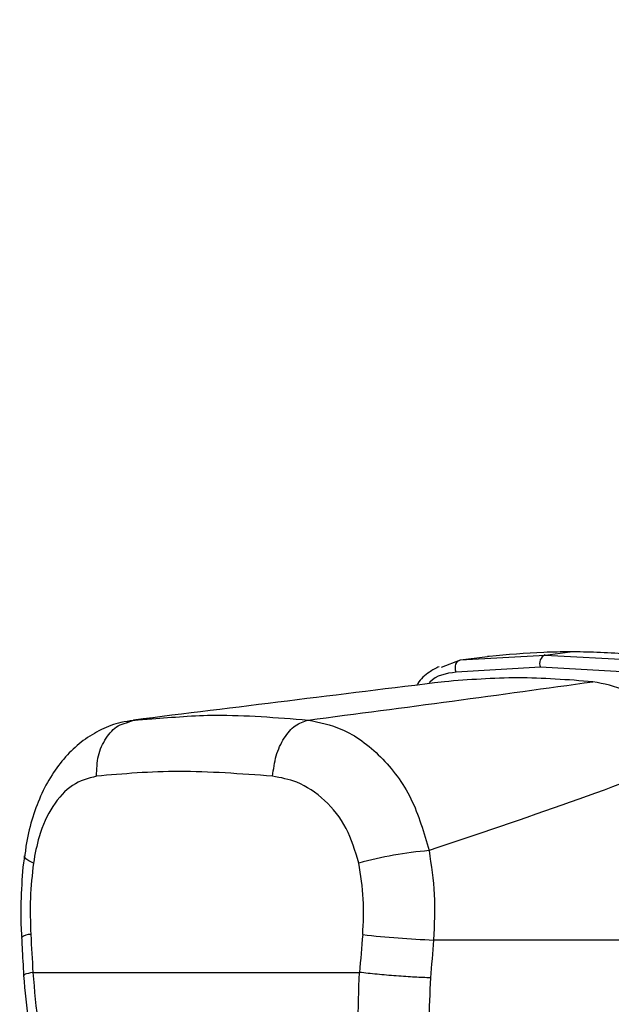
# Paper-space layout '2.5M DUO In-Ground Anchor' of a CAD drawing. Header units: millimetres. Extents: x 20 to 19291, y 40 to 15516.
# Tile 18 of 105: x 6685 to 6768, y 5854 to 5994. Entities that reach past the tile are written whole.
import ezdxf

# ---------------------------------------------------------------- set-up
doc = ezdxf.new("R2010")
doc.units = ezdxf.units.MM
doc.layers.add('COMPONENT_GEOMETRY', color=7, linetype='Continuous')
doc.styles.add('SLDTEXTSTYLE1', font='TXT', dxfattribs={"width": 0.75})
doc.dimstyles.new('SLDDIMSTYLE0', dxfattribs={"dimtxt": 150, "dimasz": 6.604, "dimexe": 0, "dimexo": 0.0625, "dimgap": 37.5, "dimtad": 0, "dimtih": 1, "dimtoh": 1, "dimdec": 0, "dimlfac": 0.5, "dimrnd": 1e-09, "dimzin": 12, "dimdsep": 46, "dimtxsty": 'SLDTEXTSTYLE1', "dimsah": 1, "dimcen": 0.09, "dimadec": 0, "dimazin": 3, "dimtfac": 1, "dimtdec": 0, "dimtofl": 0, "dimtmove": 0, "dimatfit": 3, "dimfxl": 1, "dimfrac": 2, "dimtolj": 1, "dimtzin": 12, "dimarcsym": 0})

# ---------------------------------------------------------------- blocks, each defined once
blk = doc.blocks.new('_D_16')
at = {"layer": 'COMPONENT_GEOMETRY', "color": 7, "ltscale": 2}
for p, q in [((6776.46, 7959.49), (1060.72, 7959.49)), ((1067.07, 7959.49), (1067.07, 5158.05)), ((1067.07, 2118.49), (1067.07, 4919.93)), ((6716.69, 2118.49), (1060.72, 2118.49))]:
    blk.add_line(p, q, dxfattribs=at)
for points in [[(1067.07, 7959.49), (1066.05, 7952.89), (1068.08, 7952.89)], [(1067.07, 2118.49), (1068.08, 2125.1), (1066.05, 2125.1)]]:
    blk.add_solid(points, dxfattribs=at)
at = {"layer": 'COMPONENT_GEOMETRY', "color": 7, "ltscale": 2, "insert": (845.4, 5113.29), "char_height": 150, "attachment_point": 1, "style": 'SLDTEXTSTYLE1'}
blk.add_mtext('2921', dxfattribs=at)

psp = doc.layouts.new('2.5M DUO In-Ground Anchor')

# ---------------------------------------------------------------- linework, layer by layer
at = {"color": 7, "linetype": 'Continuous', "lineweight": 25, "ltscale": 2}
for p, q in [((6758.98, 5903.87), (6762.51, 5904.31)), ((6744.28, 5902.14), (6747, 5903.17)), ((6747, 5903.17), (6758.98, 5903.87)), ((6747, 5903.17), (6750.79, 5903.64)), ((6750.87, 5903.65), (6750.79, 5903.64)), ((6751.06, 5903.67), (6750.87, 5903.65)), ((6758.98, 5903.87), (6771.44, 5903.17)), ((6758.29, 5902.16), (6746.38, 5901.45)), ((6770.68, 5901.45), (6758.29, 5902.16)), ((6703.54, 5894.97), (6699.68, 5894.42)), ((6699.71, 5894.29), (6700.73, 5894.67)), ((6700.73, 5894.67), (6703.33, 5894.82)), ((6743.18, 5863.56), (6800.02, 5863.56)), ((6686.49, 5858.97), (6732.69, 5858.97))]:
    psp.add_line(p, q, dxfattribs=at)
at = {"color": 7, "linetype": 'Continuous', "lineweight": 25, "ltscale": 2, "flags": 128}
psp.add_lwpolyline([(6746.38, 5901.45), (6746.29, 5901.73), (6746.26, 5902.01), (6746.27, 5902.3), (6746.34, 5902.57), (6746.45, 5902.8), (6746.61, 5902.99), (6746.79, 5903.11), (6747, 5903.17)], dxfattribs=at)
at = {"color": 8, "linetype": 'Continuous', "lineweight": 25, "ltscale": 2, "flags": 128}
psp.add_lwpolyline([(6686.56, 5874.44), (6685.92, 5874.75), (6685.5, 5875.05), (6685.3, 5875.33), (6685.29, 5875.44)], dxfattribs=at)
at = {"color": 7, "linetype": 'Continuous', "lineweight": 25, "ltscale": 4}
for centre, radius, start, end in [((6759.44, 5902.69), 1.27, 111.1584, 204.8815), ((6747.09, 5821.48), 54.91, 94.7603, 105.3104), ((6747.84, 5989.96), 126.49, 263.3328, 267.8895)]:
    psp.add_arc(centre, radius, start, end, dxfattribs=at)
at = {"color": 8, "linetype": 'Continuous', "lineweight": 25, "ltscale": 4}
psp.add_arc((6686.08, 5862.46), 1.87, 86.7467, 129.7795, dxfattribs=at)
at = {"color": 7, "linetype": 'Continuous', "lineweight": 25, "ltscale": 4}
for centre, major_axis, ratio, start_param, end_param in [((6823.47, 5537.44), (-116.8, 1617.42), 0.071472, 1.362135, 1.365514), ((6823.47, 5537.44), (116.8, 1617.42), 0.071472, 1.372457, 1.375836), ((6829.1, 5536.67), (111.06, 1617.42), 0.068026, 1.371967, 1.375346)]:
    psp.add_ellipse(centre, major_axis=major_axis, ratio=ratio, start_param=start_param, end_param=end_param, dxfattribs=at)
at = {"color": 7, "linetype": 'Continuous', "lineweight": 25, "ltscale": 2}
for points, knots in [([(6762.51, 5904.31), (6761.26, 5904.3), (6757.38, 5904.26), (6753.61, 5903.91), (6751.06, 5903.67)], [0, 0, 0, 0, 0.32125, 1, 1, 1, 1]), ([(6774.41, 5903.67), (6771.69, 5903.91), (6767.67, 5904.26), (6763.77, 5904.3), (6762.51, 5904.31)], [0, 0, 0, 0, 0.67875, 1, 1, 1, 1]), ([(6743.98, 5902.22), (6743.5, 5901.98), (6742.34, 5901.39), (6741.29, 5900.43), (6740.87, 5899.69), (6740.83, 5899.62)], [0, 0, 0, 0, 0.385438, 0.944369, 1, 1, 1, 1]), ([(6744.71, 5900.09), (6737.27, 5899.18), (6722.38, 5897.35), (6707.95, 5895.56), (6700.73, 5894.67)], [0, 0, 0, 0, 0.499853, 1, 1, 1, 1]), ([(6725.42, 5894.67), (6732.27, 5895.56), (6745.95, 5897.35), (6759.13, 5899.18), (6765.72, 5900.09)], [0, 0, 0, 0, 0.4998773, 1, 1, 1, 1]), ([(6765.72, 5900.09), (6762.17, 5900.36), (6755.04, 5900.9), (6748.16, 5900.37), (6744.71, 5900.09)], [0, 0, 0, 0, 0.498544, 1, 1, 1, 1]), ([(6781.21, 5889.96), (6779.53, 5891.83), (6776.16, 5895.58), (6770.72, 5899.08), (6767.28, 5899.78), (6765.72, 5900.09)], [0, 0, 0, 0, 0.353351, 0.707215, 1, 1, 1, 1]), ([(6700.71, 5894.59), (6700.12, 5894.52), (6698.54, 5894.35), (6696.12, 5893.38), (6693.56, 5891.84), (6691.29, 5889.77), (6689.33, 5887.27), (6687.68, 5884.32), (6686.41, 5880.97), (6685.62, 5877.97), (6685.41, 5876.06), (6685.34, 5875.43)], [0, 0, 0, 0, 0.069967, 0.185826, 0.30284, 0.420414, 0.542004, 0.669637, 0.800821, 0.934309, 1, 1, 1, 1]), ([(6720.4, 5886.73), (6720.53, 5887.71), (6720.78, 5889.67), (6721.96, 5892.2), (6723.56, 5894.07), (6724.8, 5894.47), (6725.42, 5894.67)], [0, 0, 0, 0, 0.250001, 0.500002, 0.750002, 1, 1, 1, 1]), ([(6725.42, 5894.67), (6727.03, 5894.34), (6730.66, 5893.59), (6735.84, 5889.78), (6740.35, 5883.81), (6741.8, 5878.74), (6742.53, 5876.2)], [0, 0, 0, 0, 0.208695, 0.473318, 0.736591, 1, 1, 1, 1]), ([(6781.21, 5889.96), (6775.08, 5887.65), (6762.81, 5883.03), (6749.29, 5878.48), (6742.53, 5876.2)], [0, 0, 0, 0, 0.499285, 1, 1, 1, 1]), ([(6720.4, 5886.73), (6715.89, 5887.06), (6706.92, 5887.72), (6699.28, 5887.06), (6695.48, 5886.73)], [0, 0, 0, 0, 0.502298, 1, 1, 1, 1]), ([(6695.48, 5886.73), (6694.32, 5886.42), (6692.01, 5885.79), (6689.2, 5882.69), (6687.34, 5878.73), (6686.79, 5875.71), (6686.56, 5874.44)], [0, 0, 0, 0, 0.273074, 0.542989, 0.807447, 1, 1, 1, 1]), ([(6732.59, 5874.44), (6732.08, 5876.14), (6731.07, 5879.56), (6727.85, 5883.52), (6724.14, 5886.03), (6721.55, 5886.51), (6720.4, 5886.73)], [0, 0, 0, 0, 0.2578164, 0.5195243, 0.7870051, 1, 1, 1, 1]), ([(6742.53, 5876.2), (6742.84, 5874.14), (6743.48, 5869.96), (6743.28, 5865.71), (6743.18, 5863.56)], [0, 0, 0, 0, 0.4934854, 1, 1, 1, 1]), ([(6685.31, 5875.45), (6685.28, 5875.32), (6685, 5873.59), (6684.82, 5870.14), (6684.73, 5866.39), (6684.88, 5864.32), (6684.91, 5863.89)], [0, 0, 0, 0, 0.034799, 0.46182, 0.890195, 1, 1, 1, 1]), ([(6686.56, 5874.44), (6686.38, 5872.8), (6686.02, 5869.45), (6686.13, 5866.05), (6686.19, 5864.33)], [0, 0, 0, 0, 0.4927204, 1, 1, 1, 1]), ([(6733.15, 5864.33), (6733.24, 5866), (6733.41, 5869.4), (6732.86, 5872.75), (6732.59, 5874.44)], [0, 0, 0, 0, 0.492692, 1, 1, 1, 1]), ([(6684.88, 5863.89), (6684.91, 5863.45), (6685, 5861.66), (6685.1, 5859.87), (6685.17, 5858.54)], [0, 0, 0, 0, 0.249931, 1, 1, 1, 1]), ([(6685.17, 5858.54), (6685.36, 5856.29), (6685.71, 5852.15), (6686.87, 5846.51), (6688.14, 5841.97), (6689.37, 5838.49), (6690.48, 5835.77), (6691.93, 5832.63), (6694.26, 5828.36), (6697.29, 5824.05), (6700.52, 5820.35), (6703.57, 5817.44), (6707.12, 5814.64), (6709.77, 5813.17), (6711.14, 5812.41)], [0, 0, 0, 0, 0.1146402, 0.2119803, 0.2929802, 0.3565105, 0.402645, 0.4465117, 0.5380368, 0.6605511, 0.7330856, 0.8138126, 0.9029954, 1, 1, 1, 1]), ([(6686.49, 5858.97), (6686.7, 5856.44), (6687.11, 5851.39), (6688.77, 5843.96), (6691.15, 5836.86), (6694.29, 5830.24), (6698.1, 5824.32), (6702.49, 5819.21), (6707.33, 5814.94), (6710.84, 5812.97), (6712.59, 5811.99)], [0, 0, 0, 0, 0.125078, 0.249956, 0.375349, 0.500002, 0.625552, 0.749896, 0.87499, 1, 1, 1, 1]), ([(6751.81, 5811.99), (6750.27, 5812.96), (6747.19, 5814.92), (6743.12, 5819.17), (6739.57, 5824.26), (6736.66, 5830.19), (6734.48, 5836.79), (6733.07, 5843.91), (6732.37, 5851.35), (6732.59, 5856.43), (6732.69, 5858.97)], [0, 0, 0, 0, 0.124254, 0.248755, 0.373673, 0.498312, 0.623951, 0.748648, 0.874353, 1, 1, 1, 1]), ([(6742.74, 5858.2), (6742.03, 5858.23), (6740.61, 5858.28), (6737.91, 5858.46), (6735.12, 5858.7), (6733.5, 5858.88), (6732.69, 5858.97)], [0, 0, 0, 0, 0.250002, 0.500001, 0.75, 1, 1, 1, 1]), ([(6742.74, 5858.2), (6742.63, 5856.07), (6742.42, 5851.79), (6742.99, 5845.51), (6744.18, 5839.52), (6746.04, 5833.97), (6748.53, 5829), (6751.58, 5824.74), (6755.08, 5821.17), (6757.72, 5819.54), (6759.04, 5818.72)], [0, 0, 0, 0, 0.12587, 0.252179, 0.377313, 0.502687, 0.626919, 0.751875, 0.87635, 1, 1, 1, 1])]:
    psp.add_open_spline(points, degree=3, knots=knots, dxfattribs=at)
at = {"color": 8, "linetype": 'Continuous', "lineweight": 25, "ltscale": 2}
for points, knots in [([(6746.38, 5901.45), (6744.94, 5901.24), (6743.41, 5901), (6742.56, 5899.89), (6742.51, 5899.82)], [0, 0, 0, 0, 0.9382905, 1, 1, 1, 1]), ([(6695.48, 5886.73), (6695.52, 5887.71), (6695.58, 5889.68), (6696.75, 5892.18), (6698.2, 5893.84), (6699.32, 5894.17), (6699.71, 5894.29)], [0, 0, 0, 0, 0.283271, 0.566542, 0.849811, 1, 1, 1, 1]), ([(6703.33, 5894.82), (6706.27, 5895.08), (6713.05, 5895.66), (6720.95, 5895.03), (6725.42, 5894.67)], [0, 0, 0, 0, 0.43494, 1, 1, 1, 1]), ([(6686.49, 5858.97), (6686.04, 5858.88), (6685.27, 5858.72), (6685.27, 5858.59), (6685.27, 5858.54)], [0, 0, 0, 0, 0.584644, 1, 1, 1, 1])]:
    psp.add_open_spline(points, degree=3, knots=knots, dxfattribs=at)

# ---------------------------------------------------------------- dimensions: what is measured, and where the dimension line sits
at = {"layer": 'COMPONENT_GEOMETRY', "color": 7, "ltscale": 2}
dim = psp.add_linear_dim(base=(1067.06868086, 7959.49114567), p1=(6719.2293768, 2118.49114567), p2=(6779.0030174, 7959.49114567), angle=90, dimstyle='SLDDIMSTYLE0', dxfattribs=at)
dim.commit()
dim.dimension.update_dxf_attribs({"geometry": '_D_16', "text_midpoint": (1067.06868086, 5038.99114567), "dimtype": 160})

doc.saveas('drawing.dxf')
